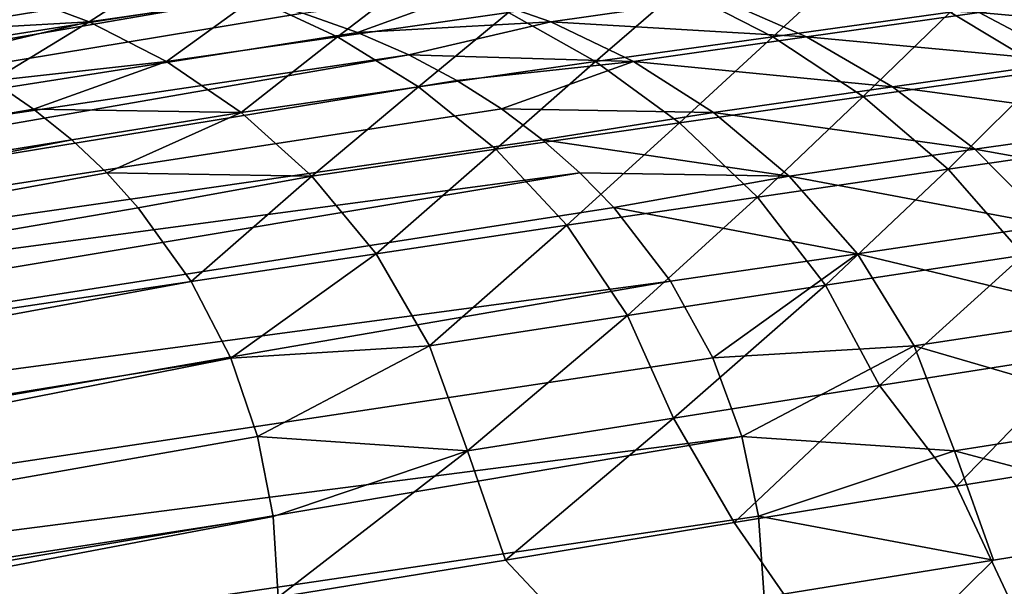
# Model space of a CAD drawing. Header units: metres. Extents: x -155 to 25, y -152 to 27.
# Tile 65 of 124: x -19.9 to -17.23, y -136.82 to -135.28. Entities that reach past the tile are written whole.
import ezdxf

# ---------------------------------------------------------------- set-up
doc = ezdxf.new("R2010")
doc.units = ezdxf.units.M
doc.layers.add('solid_12_401_052_XXX', color=7, linetype='CONTINUOUS')

msp = doc.modelspace()

# ---------------------------------------------------------------- linework, layer by layer
at = {"layer": 'solid_12_401_052_XXX'}
for points in [[(-19.920427, -135.205612, 17.335482), (-19.709154, -135.28511, 17.570353), (-19.488605, -135.141937, 17.418524)], [(-19.709154, -135.28511, 17.570353), (-19.261568, -135.220016, 17.656158), (-19.488605, -135.141937, 17.418524)], [(-18.108606, -135.194901, 18.060173), (-17.854862, -135.325363, 18.278202), (-17.644512, -135.131073, 18.148031)], [(-17.854862, -135.325363, 18.278202), (-17.37381, -135.25885, 18.367744), (-17.644512, -135.131073, 18.148031)], [(-28.347107, -136.641006, -17.206961), (-28.311026, -136.58876, -16.797342), (-19.628559, -135.176712, -18.048672)], [(-28.347107, -136.641006, -17.206961), (-19.628559, -135.176712, -18.048672), (-19.454046, -135.191406, -18.240639)], [(-19.628559, -135.176712, -18.048672), (-28.311026, -136.58876, -16.797342), (-19.809971, -135.178177, -17.844463)], [(-19.809971, -135.178177, -17.844463), (-28.311026, -136.58876, -16.797342), (-28.154387, -136.562027, -16.813053)], [(-19.809971, -135.178177, -17.844463), (-28.154387, -136.562027, -16.813053), (-19.998476, -135.198502, -17.631844)], [(-19.261568, -135.220016, 17.656158), (-19.036194, -135.325699, 17.884218), (-18.814119, -135.155991, 17.741997)], [(-19.036194, -135.325699, 17.884218), (-18.572422, -135.25975, 17.972208), (-18.814119, -135.155991, 17.741997)], [(-28.347107, -136.641006, -17.206961), (-19.454046, -135.191406, -18.240639), (-19.287083, -135.219986, -18.419167)], [(-20.222115, -135.313446, 17.393675), (-19.709154, -135.28511, 17.570353), (-19.920427, -135.205612, 17.335482)], [(-18.981226, -135.313324, -18.739048), (-19.129446, -135.261597, -18.585814), (-18.683943, -135.205612, -18.660603)], [(-18.981226, -135.313324, -18.739048), (-18.683943, -135.205612, -18.660603), (-18.457048, -135.28511, -18.880423)], [(-18.457048, -135.28511, -18.880423), (-18.683943, -135.205612, -18.660603), (-18.004631, -135.220016, -18.935314)], [(-18.572422, -135.25975, 17.972208), (-18.335649, -135.392883, 18.18856), (-18.108606, -135.194901, 18.060173)], [(-18.335649, -135.392883, 18.18856), (-17.854862, -135.325363, 18.278202), (-18.108606, -135.194901, 18.060173)], [(-17.37381, -135.25885, 18.367744), (-17.111092, -135.417267, 18.568556), (-16.892557, -135.193314, 18.457211)], [(-17.295422, -135.25975, -19.203327), (-16.826664, -135.194901, -19.259258), (-16.558556, -135.325363, -19.459362)], [(-28.364113, -136.786072, -17.622206), (-19.287083, -135.219986, -18.419167), (-19.129446, -135.261597, -18.585814)], [(-28.364113, -136.786072, -17.622206), (-28.347107, -136.641006, -17.206961), (-19.287083, -135.219986, -18.419167)], [(-19.709154, -135.28511, 17.570353), (-19.50009, -135.392731, 17.796263), (-19.261568, -135.220016, 17.656158)], [(-19.50009, -135.392731, 17.796263), (-19.036194, -135.325699, 17.884218), (-19.261568, -135.220016, 17.656158)], [(-18.457048, -135.28511, -18.880423), (-18.004631, -135.220016, -18.935314), (-17.764139, -135.325699, -19.147371)], [(-17.764139, -135.325699, -19.147371), (-18.004631, -135.220016, -18.935314), (-17.295422, -135.25975, -19.203327)], [(-19.036194, -135.325699, 17.884218), (-18.816387, -135.461426, 18.098898), (-18.572422, -135.25975, 17.972208)], [(-18.816387, -135.461426, 18.098898), (-18.335649, -135.392883, 18.18856), (-18.572422, -135.25975, 17.972208)], [(-17.854862, -135.325363, 18.278202), (-17.609846, -135.487396, 18.477633), (-17.37381, -135.25885, 18.367744)], [(-17.764139, -135.325699, -19.147371), (-17.295422, -135.25975, -19.203327), (-17.044361, -135.392883, -19.402924)], [(-17.609846, -135.487396, 18.477633), (-17.111092, -135.417267, 18.568556), (-17.37381, -135.25885, 18.367744)], [(-17.044361, -135.392883, -19.402924), (-17.295422, -135.25975, -19.203327), (-16.558556, -135.325363, -19.459362)], [(-28.364113, -136.786072, -17.622206), (-19.129446, -135.261597, -18.585814), (-18.981226, -135.313324, -18.739048)], [(-20.222115, -135.313446, 17.393675), (-20.092928, -135.374954, 17.545544), (-19.709154, -135.28511, 17.570353)], [(-20.092928, -135.374954, 17.545544), (-19.972111, -135.444443, 17.685276), (-19.709154, -135.28511, 17.570353)], [(-19.972111, -135.444443, 17.685276), (-19.50009, -135.392731, 17.796263), (-19.709154, -135.28511, 17.570353)], [(-18.84201, -135.374756, -18.881607), (-18.981226, -135.313324, -18.739048), (-18.457048, -135.28511, -18.880423)], [(-18.84201, -135.374756, -18.881607), (-18.457048, -135.28511, -18.880423), (-18.232977, -135.392731, -19.091454)], [(-18.232977, -135.392731, -19.091454), (-18.457048, -135.28511, -18.880423), (-17.764139, -135.325699, -19.147371)], [(-28.364113, -136.786072, -17.622206), (-18.981226, -135.313324, -18.739048), (-18.84201, -135.374756, -18.881607)], [(-19.50009, -135.392731, 17.796263), (-19.297232, -135.530991, 18.009266), (-19.036194, -135.325699, 17.884218)], [(-19.297232, -135.530991, 18.009266), (-18.816387, -135.461426, 18.098898), (-19.036194, -135.325699, 17.884218)], [(-18.335649, -135.392883, 18.18856), (-18.108362, -135.558411, 18.386625), (-17.854862, -135.325363, 18.278202)], [(-18.232977, -135.392731, -19.091454), (-17.764139, -135.325699, -19.147371), (-17.530119, -135.461411, -19.34646)], [(-18.108362, -135.558411, 18.386625), (-17.609846, -135.487396, 18.477633), (-17.854862, -135.325363, 18.278202)], [(-17.530119, -135.461411, -19.34646), (-17.764139, -135.325699, -19.147371), (-17.044361, -135.392883, -19.402924)], [(-28.361879, -137.028366, -18.011204), (-28.364113, -136.786072, -17.622206), (-18.84201, -135.374756, -18.881607)], [(-28.361879, -137.028366, -18.011204), (-18.84201, -135.374756, -18.881607), (-18.711971, -135.444168, -19.012644)], [(-19.972111, -135.444443, 17.685276), (-19.859919, -135.52153, 17.813522), (-19.50009, -135.392731, 17.796263)], [(-19.859919, -135.52153, 17.813522), (-19.297232, -135.530991, 18.009266), (-19.50009, -135.392731, 17.796263)], [(-18.711971, -135.444168, -19.012644), (-18.84201, -135.374756, -18.881607), (-18.232977, -135.392731, -19.091454)], [(-18.816387, -135.461426, 18.098898), (-18.606829, -135.630356, 18.295599), (-18.335649, -135.392883, 18.18856)], [(-18.591309, -135.521149, -19.13283), (-18.711971, -135.444168, -19.012644), (-18.232977, -135.392731, -19.091454)], [(-18.606829, -135.630356, 18.295599), (-18.108362, -135.558411, 18.386625), (-18.335649, -135.392883, 18.18856)], [(-18.591309, -135.521149, -19.13283), (-18.232977, -135.392731, -19.091454), (-18.01598, -135.530991, -19.290035)], [(-18.01598, -135.530991, -19.290035), (-18.232977, -135.392731, -19.091454), (-17.530119, -135.461411, -19.34646)], [(-17.530119, -135.461411, -19.34646), (-17.044361, -135.392883, -19.402924), (-16.804018, -135.558411, -19.584925)], [(-17.609846, -135.487396, 18.477633), (-17.379616, -135.684662, 18.65287), (-17.111092, -135.417267, 18.568556)], [(-17.379616, -135.684662, 18.65287), (-16.862165, -135.609863, 18.745106), (-17.111092, -135.417267, 18.568556)], [(-29.53413, -137.182266, 16.197395), (-19.859919, -135.52153, 17.813522), (-19.972111, -135.444443, 17.685276)], [(-28.361879, -137.028366, -18.011204), (-18.711971, -135.444168, -19.012644), (-18.591309, -135.521149, -19.13283)], [(-19.297232, -135.530991, 18.009266), (-19.105375, -135.703232, 18.204601), (-18.816387, -135.461426, 18.098898)], [(-19.105375, -135.703232, 18.204601), (-18.606829, -135.630356, 18.295599), (-18.816387, -135.461426, 18.098898)], [(-18.01598, -135.530991, -19.290035), (-17.530119, -135.461411, -19.34646), (-17.307556, -135.630356, -19.528318)], [(-17.307556, -135.630356, -19.528318), (-17.530119, -135.461411, -19.34646), (-16.804018, -135.558411, -19.584925)], [(-18.108362, -135.558411, 18.386625), (-17.896868, -135.760223, 18.560568), (-17.609846, -135.487396, 18.477633)], [(-17.896868, -135.760223, 18.560568), (-17.379616, -135.684662, 18.65287), (-17.609846, -135.487396, 18.477633)], [(-29.53413, -137.182266, 16.197395), (-19.756514, -135.60524, 17.929983), (-19.859919, -135.52153, 17.813522)], [(-28.361879, -137.028366, -18.011204), (-18.591309, -135.521149, -19.13283), (-18.480204, -135.604767, -19.24188)], [(-19.859919, -135.52153, 17.813522), (-19.756514, -135.60524, 17.929983), (-19.297232, -135.530991, 18.009266)], [(-18.480204, -135.604767, -19.24188), (-18.591309, -135.521149, -19.13283), (-18.01598, -135.530991, -19.290035)], [(-19.756514, -135.60524, 17.929983), (-19.661915, -135.694794, 18.035147), (-19.297232, -135.530991, 18.009266)], [(-19.661915, -135.694794, 18.035147), (-19.105375, -135.703232, 18.204601), (-19.297232, -135.530991, 18.009266)], [(-18.480204, -135.604767, -19.24188), (-18.01598, -135.530991, -19.290035), (-17.811172, -135.703232, -19.471745)], [(-17.811172, -135.703232, -19.471745), (-18.01598, -135.530991, -19.290035), (-17.307556, -135.630356, -19.528318)], [(-18.606829, -135.630356, 18.295599), (-18.41407, -135.836563, 18.468254), (-18.108362, -135.558411, 18.386625)], [(-18.41407, -135.836563, 18.468254), (-17.896868, -135.760223, 18.560568), (-18.108362, -135.558411, 18.386625)], [(-17.307556, -135.630356, -19.528318), (-16.804018, -135.558411, -19.584925), (-16.581085, -135.760208, -19.743946)], [(-29.524117, -137.495087, 16.454756), (-19.756514, -135.60524, 17.929983), (-29.53413, -137.182266, 16.197395)], [(-29.524117, -137.495087, 16.454756), (-19.661915, -135.694794, 18.035147), (-19.756514, -135.60524, 17.929983)], [(-28.361879, -137.028366, -18.011204), (-18.480204, -135.604767, -19.24188), (-18.378647, -135.694199, -19.340279)], [(-18.378647, -135.694199, -19.340279), (-18.480204, -135.604767, -19.24188), (-17.811172, -135.703232, -19.471745)], [(-19.105375, -135.703232, 18.204601), (-18.931324, -135.913696, 18.375963), (-18.606829, -135.630356, 18.295599)], [(-18.931324, -135.913696, 18.375963), (-18.41407, -135.836563, 18.468254), (-18.606829, -135.630356, 18.295599)], [(-17.811172, -135.703232, -19.471745), (-17.307556, -135.630356, -19.528318), (-17.103403, -135.836563, -19.68734)], [(-17.379616, -135.684662, 18.65287), (-17.174931, -135.918121, 18.794039), (-16.862165, -135.609863, 18.745106)], [(-17.103403, -135.836563, -19.68734), (-17.307556, -135.630356, -19.528318), (-16.581085, -135.760208, -19.743946)], [(-17.896868, -135.760223, 18.560568), (-17.71209, -135.999313, 18.700199), (-17.379616, -135.684662, 18.65287)], [(-17.71209, -135.999313, 18.700199), (-17.174931, -135.918121, 18.794039), (-17.379616, -135.684662, 18.65287)], [(-29.524117, -137.495087, 16.454756), (-19.576235, -135.789444, 18.129568), (-19.661915, -135.694794, 18.035147)], [(-28.339071, -137.355225, -18.339249), (-28.361879, -137.028366, -18.011204), (-18.378647, -135.694199, -19.340279)], [(-28.339071, -137.355225, -18.339249), (-18.378647, -135.694199, -19.340279), (-18.286718, -135.788712, -19.428574)], [(-19.661915, -135.694794, 18.035147), (-19.576235, -135.789444, 18.129568), (-19.105375, -135.703232, 18.204601)], [(-19.576235, -135.789444, 18.129568), (-19.432552, -135.989288, 18.286285), (-19.105375, -135.703232, 18.204601)], [(-19.432552, -135.989288, 18.286285), (-18.931324, -135.913696, 18.375963), (-19.105375, -135.703232, 18.204601)], [(-18.286718, -135.788712, -19.428574), (-18.378647, -135.694199, -19.340279), (-17.811172, -135.703232, -19.471745)], [(-18.286718, -135.788712, -19.428574), (-17.811172, -135.703232, -19.471745), (-17.625771, -135.913696, -19.63076)], [(-17.625771, -135.913696, -19.63076), (-17.811172, -135.703232, -19.471745), (-17.103403, -135.836563, -19.68734)], [(-18.41407, -135.836563, 18.468254), (-18.249203, -136.081116, 18.606352), (-17.896868, -135.760223, 18.560568)], [(-18.249203, -136.081116, 18.606352), (-17.71209, -135.999313, 18.700199), (-17.896868, -135.760223, 18.560568)], [(-29.524117, -137.495087, 16.454756), (-19.432552, -135.989288, 18.286285), (-19.576235, -135.789444, 18.129568)], [(-28.339071, -137.355225, -18.339249), (-18.286718, -135.788712, -19.428574), (-18.132595, -135.988327, -19.575094)], [(-18.132595, -135.988327, -19.575094), (-18.286718, -135.788712, -19.428574), (-17.625771, -135.913696, -19.63076)], [(-18.931324, -135.913696, 18.375963), (-18.786337, -136.163544, 18.512522), (-18.41407, -135.836563, 18.468254)], [(-18.786337, -136.163544, 18.512522), (-18.249203, -136.081116, 18.606352), (-18.41407, -135.836563, 18.468254)], [(-17.625771, -135.913696, -19.63076), (-17.103403, -135.836563, -19.68734), (-16.929447, -136.081116, -19.813799)], [(-19.432552, -135.989288, 18.286285), (-19.325567, -136.19754, 18.401615), (-18.931324, -135.913696, 18.375963)], [(-19.325567, -136.19754, 18.401615), (-18.786337, -136.163544, 18.512522), (-18.931324, -135.913696, 18.375963)], [(-18.01779, -136.196503, -19.68297), (-18.132595, -135.988327, -19.575094), (-17.625771, -135.913696, -19.63076)], [(-18.01779, -136.196503, -19.68297), (-17.625771, -135.913696, -19.63076), (-17.471754, -136.163544, -19.75705)], [(-17.71209, -135.999313, 18.700199), (-17.565845, -136.27124, 18.794115), (-17.174931, -135.918121, 18.794039)], [(-17.471754, -136.163544, -19.75705), (-17.625771, -135.913696, -19.63076), (-16.929447, -136.081116, -19.813799)], [(-17.565845, -136.27124, 18.794115), (-17.00709, -136.183441, 18.89019), (-17.174931, -135.918121, 18.794039)], [(-29.496132, -137.843948, 16.643194), (-19.432552, -135.989288, 18.286285), (-29.524117, -137.495087, 16.454756)], [(-29.496132, -137.843948, 16.643194), (-19.325567, -136.19754, 18.401615), (-19.432552, -135.989288, 18.286285)], [(-28.297413, -137.741974, -18.581564), (-28.339071, -137.355225, -18.339249), (-18.132595, -135.988327, -19.575094)], [(-28.297413, -137.741974, -18.581564), (-18.132595, -135.988327, -19.575094), (-18.01779, -136.196503, -19.68297)], [(-18.249203, -136.081116, 18.606352), (-18.124559, -136.359451, 18.698038), (-17.71209, -135.999313, 18.700199)], [(-18.124559, -136.359451, 18.698038), (-17.565845, -136.27124, 18.794115), (-17.71209, -135.999313, 18.700199)], [(-18.786337, -136.163544, 18.512522), (-18.68327, -136.448074, 18.601973), (-18.249203, -136.081116, 18.606352)], [(-18.68327, -136.448074, 18.601973), (-18.124559, -136.359451, 18.698038), (-18.249203, -136.081116, 18.606352)], [(-17.471754, -136.163544, -19.75705), (-16.929447, -136.081116, -19.813799), (-16.798807, -136.359451, -19.896717)], [(-19.325567, -136.19754, 18.401615), (-19.252609, -136.410034, 18.479166), (-18.786337, -136.163544, 18.512522)], [(-19.252609, -136.410034, 18.479166), (-18.68327, -136.448074, 18.601973), (-18.786337, -136.163544, 18.512522)], [(-17.939457, -136.409164, -19.755541), (-18.01779, -136.196503, -19.68297), (-17.471754, -136.163544, -19.75705)], [(-17.939457, -136.409164, -19.755541), (-17.471754, -136.163544, -19.75705), (-17.362791, -136.448074, -19.839216)], [(-17.362791, -136.448074, -19.839216), (-17.471754, -136.163544, -19.75705), (-16.798807, -136.359451, -19.896717)], [(-17.565845, -136.27124, 18.794115), (-17.357121, -136.544678, 18.852407), (-17.00709, -136.183441, 18.89019)], [(-17.357121, -136.544678, 18.852407), (-16.771452, -136.449219, 18.952301), (-17.00709, -136.183441, 18.89019)], [(-29.453011, -138.205887, 16.756084), (-19.325567, -136.19754, 18.401615), (-29.496132, -137.843948, 16.643194)], [(-29.453011, -138.205887, 16.756084), (-19.252609, -136.410034, 18.479166), (-19.325567, -136.19754, 18.401615)], [(-28.297413, -137.741974, -18.581564), (-18.01779, -136.196503, -19.68297), (-17.939457, -136.409164, -19.755541)], [(-18.124559, -136.359451, 18.698038), (-17.960045, -136.643204, 18.749571), (-17.565845, -136.27124, 18.794115)], [(-17.960045, -136.643204, 18.749571), (-17.357121, -136.544678, 18.852407), (-17.565845, -136.27124, 18.794115)], [(-20.58437, -140.030487, -19.539148), (-15.431432, -136.449219, -20.057529), (-14.856787, -136.356613, -20.115339)], [(-20.58437, -140.030487, -19.539148), (-14.856787, -136.356613, -20.115339), (-14.593065, -139.546432, -20.141869)], [(-18.68327, -136.448074, 18.601973), (-18.57983, -136.744705, 18.64386), (-18.124559, -136.359451, 18.698038)], [(-18.57983, -136.744705, 18.64386), (-17.960045, -136.643204, 18.749571), (-18.124559, -136.359451, 18.698038)], [(-17.362791, -136.448074, -19.839216), (-16.798807, -136.359451, -19.896717), (-16.631172, -136.643204, -19.936836)], [(-29.453011, -138.205887, 16.756084), (-19.210157, -136.626678, 18.52404), (-19.252609, -136.410034, 18.479166)], [(-28.24152, -138.15416, -18.725582), (-28.297413, -137.741974, -18.581564), (-17.939457, -136.409164, -19.755541)], [(-28.24152, -138.15416, -18.725582), (-17.939457, -136.409164, -19.755541), (-17.893866, -136.626099, -19.79755)], [(-19.252609, -136.410034, 18.479166), (-19.210157, -136.626678, 18.52404), (-18.68327, -136.448074, 18.601973)], [(-17.893866, -136.626099, -19.79755), (-17.939457, -136.409164, -19.755541), (-17.362791, -136.448074, -19.839216)], [(-20.58437, -140.030487, -19.539148), (-16.022604, -136.544693, -19.998058), (-15.431432, -136.449219, -20.057529)], [(-19.210157, -136.626678, 18.52404), (-19.196388, -136.845856, 18.538698), (-18.68327, -136.448074, 18.601973)], [(-19.196388, -136.845856, 18.538698), (-18.57983, -136.744705, 18.64386), (-18.68327, -136.448074, 18.601973)], [(-17.893866, -136.626099, -19.79755), (-17.362791, -136.448074, -19.839216), (-17.256744, -136.744705, -19.873905)], [(-17.256744, -136.744705, -19.873905), (-17.362791, -136.448074, -19.839216), (-16.631172, -136.643204, -19.936836)], [(-15.946378, -139.54686, 19.093027), (-16.771452, -136.449219, 18.952301), (-17.357121, -136.544678, 18.852407)], [(-20.58437, -140.030487, -19.539148), (-16.631172, -136.643204, -19.936836), (-16.022604, -136.544693, -19.998058)], [(-15.946378, -139.54686, 19.093027), (-17.357121, -136.544678, 18.852407), (-17.960045, -136.643204, 18.749571)], [(-29.519459, -138.577393, 16.777971), (-19.196388, -136.845856, 18.538698), (-19.210157, -136.626678, 18.52404)], [(-29.453011, -138.205887, 16.756084), (-29.519459, -138.577393, 16.777971), (-19.210157, -136.626678, 18.52404)], [(-28.24152, -138.15416, -18.725582), (-17.893866, -136.626099, -19.79755), (-17.879036, -136.845856, -19.811302)], [(-20.58437, -140.030487, -19.539148), (-17.256744, -136.744705, -19.873905), (-16.631172, -136.643204, -19.936836)], [(-15.946378, -139.54686, 19.093027), (-17.960045, -136.643204, 18.749571), (-18.57983, -136.744705, 18.64386)], [(-17.879036, -136.845856, -19.811302), (-17.893866, -136.626099, -19.79755), (-17.256744, -136.744705, -19.873905)], [(-20.58437, -140.030487, -19.539148), (-17.879036, -136.845856, -19.811302), (-17.256744, -136.744705, -19.873905)], [(-15.946378, -139.54686, 19.093027), (-18.57983, -136.744705, 18.64386), (-19.196388, -136.845856, 18.538698)]]:
    msp.add_3dface(points, dxfattribs=at)

doc.saveas('drawing.dxf')
